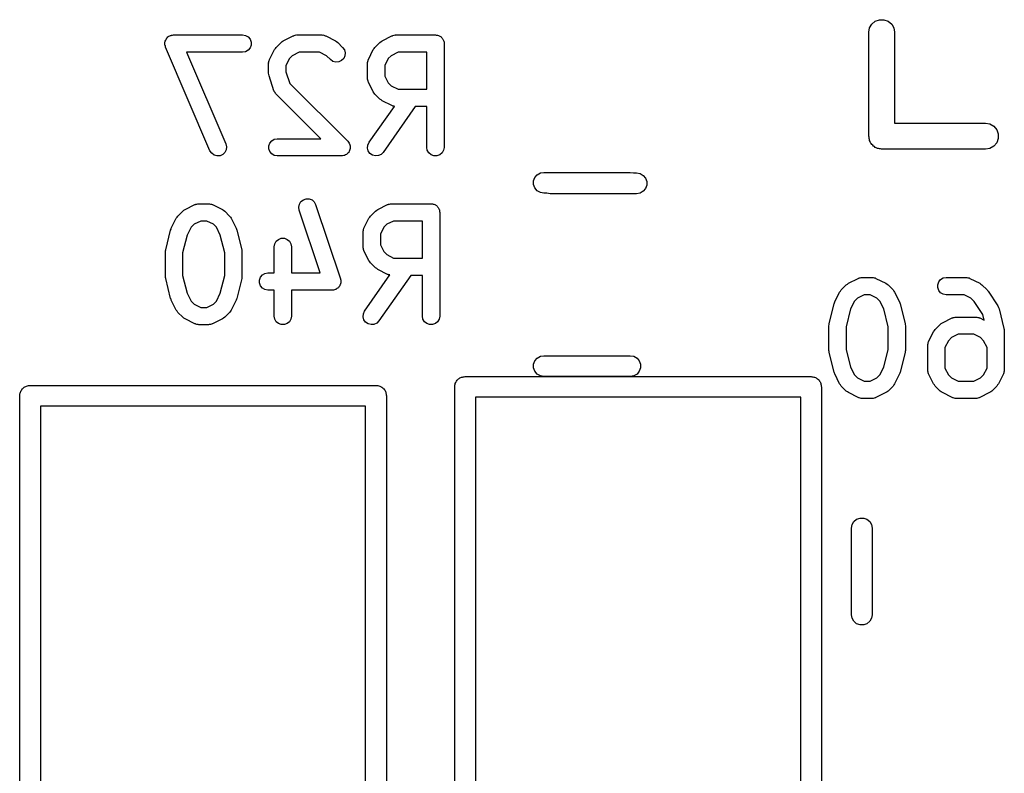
# Model space of a CAD drawing. Extents: x 93.7 to 160.2, y -161.6 to -97.7.
# Tile 10 of 30: x 144 to 149.7, y -157.3 to -152.9. Entities that reach past the tile are written whole.
import ezdxf

# ---------------------------------------------------------------- set-up
doc = ezdxf.new("R2010")
doc.units = 0
doc.header["$MEASUREMENT"] = 0
doc.layers.add('BLACK', color=7, linetype='CONTINUOUS')

msp = doc.modelspace()

# ---------------------------------------------------------------- linework, layer by layer
at = {"layer": 'Black'}
for p, q in [((148.888, -152.954), (148.901, -152.931)), ((148.901, -152.931), (148.921, -152.915)), ((148.921, -152.915), (148.945, -152.906)), ((148.945, -152.906), (148.971, -152.906)), ((148.971, -152.906), (148.996, -152.915)), ((148.996, -152.915), (149.016, -152.931)), ((149.016, -152.931), (149.029, -152.954)), ((144.837, -153.002), (144.842, -153)), ((144.842, -153), (144.847, -152.997)), ((144.847, -152.997), (144.85, -152.997)), ((144.85, -152.997), (144.853, -152.995)), ((144.853, -152.995), (144.858, -152.995)), ((144.858, -152.995), (144.864, -152.994)), ((144.864, -152.994), (145.264, -152.994)), ((145.264, -152.994), (145.281, -152.997)), ((145.281, -152.997), (145.296, -153.006)), ((145.499, -153.028), (145.556, -152.999)), ((145.556, -152.999), (145.559, -152.999)), ((145.559, -152.999), (145.561, -152.997)), ((145.561, -152.997), (145.567, -152.996)), ((145.567, -152.996), (145.573, -152.994)), ((145.573, -152.994), (145.576, -152.995)), ((145.576, -152.995), (145.578, -152.994)), ((145.578, -152.994), (145.721, -152.994)), ((145.721, -152.994), (145.724, -152.995)), ((145.724, -152.995), (145.727, -152.994)), ((145.727, -152.994), (145.733, -152.996)), ((145.733, -152.996), (145.738, -152.997)), ((145.738, -152.997), (145.741, -152.999)), ((145.741, -152.999), (145.744, -152.999)), ((145.744, -152.999), (145.801, -153.028)), ((146.07, -153.028), (146.127, -152.999)), ((146.127, -152.999), (146.13, -152.999)), ((146.13, -152.999), (146.133, -152.997)), ((146.133, -152.997), (146.139, -152.996)), ((146.139, -152.996), (146.144, -152.994)), ((146.144, -152.994), (146.147, -152.995)), ((146.147, -152.995), (146.15, -152.994)), ((146.15, -152.994), (146.378, -152.994)), ((146.378, -152.994), (146.383, -152.995)), ((146.383, -152.995), (146.387, -152.995)), ((146.387, -152.995), (146.391, -152.996)), ((146.391, -152.996), (146.396, -152.997)), ((146.396, -152.997), (146.399, -152.999)), ((146.399, -152.999), (146.403, -153.001)), ((148.883, -152.979), (148.888, -152.954)), ((148.883, -153.579), (148.883, -152.979)), ((149.029, -152.954), (149.033, -152.979)), ((149.033, -152.979), (149.033, -153.504)), ((144.814, -153.047), (144.815, -153.041)), ((144.815, -153.05), (144.814, -153.047)), ((144.815, -153.035), (144.816, -153.033)), ((144.815, -153.041), (144.815, -153.035)), ((144.815, -153.053), (144.815, -153.05)), ((144.817, -153.058), (144.815, -153.053)), ((144.816, -153.03), (144.819, -153.025)), ((144.816, -153.033), (144.816, -153.03)), ((144.819, -153.025), (144.821, -153.019)), ((144.821, -153.019), (144.823, -153.017)), ((144.823, -153.017), (144.824, -153.014)), ((144.824, -153.014), (144.828, -153.01)), ((144.828, -153.01), (144.832, -153.006)), ((144.832, -153.006), (144.835, -153.004)), ((144.835, -153.004), (144.837, -153.002)), ((145.296, -153.006), (145.307, -153.019)), ((145.307, -153.019), (145.313, -153.035)), ((145.313, -153.053), (145.307, -153.069)), ((145.313, -153.035), (145.313, -153.053)), ((145.457, -153.066), (145.486, -153.037)), ((145.486, -153.037), (145.492, -153.033)), ((145.492, -153.033), (145.499, -153.028)), ((145.801, -153.028), (145.807, -153.033)), ((145.807, -153.033), (145.814, -153.037)), ((145.814, -153.037), (145.842, -153.066)), ((146.029, -153.066), (146.057, -153.037)), ((146.057, -153.037), (146.064, -153.033)), ((146.064, -153.033), (146.07, -153.028)), ((146.403, -153.001), (146.407, -153.004)), ((146.407, -153.004), (146.411, -153.006)), ((146.411, -153.006), (146.413, -153.009)), ((146.413, -153.009), (146.417, -153.012)), ((146.417, -153.012), (146.419, -153.016)), ((146.419, -153.016), (146.422, -153.019)), ((146.422, -153.019), (146.423, -153.023)), ((146.423, -153.023), (146.425, -153.027)), ((146.425, -153.027), (146.426, -153.031)), ((146.426, -153.031), (146.428, -153.035)), ((146.428, -153.035), (146.428, -153.04)), ((146.428, -153.04), (146.428, -153.044)), ((146.428, -153.044), (146.428, -153.644)), ((144.818, -153.064), (144.817, -153.058)), ((145.075, -153.664), (144.818, -153.064)), ((145.264, -153.094), (144.94, -153.094)), ((144.94, -153.094), (145.167, -153.624)), ((145.281, -153.091), (145.264, -153.094)), ((145.296, -153.082), (145.281, -153.091)), ((145.307, -153.069), (145.296, -153.082)), ((145.419, -153.136), (145.448, -153.079)), ((145.448, -153.079), (145.453, -153.072)), ((145.453, -153.072), (145.457, -153.066)), ((145.551, -153.114), (145.534, -153.131)), ((145.59, -153.094), (145.551, -153.114)), ((145.709, -153.094), (145.59, -153.094)), ((145.749, -153.114), (145.709, -153.094)), ((145.772, -153.137), (145.749, -153.114)), ((145.842, -153.066), (145.852, -153.08)), ((145.855, -153.114), (145.848, -153.13)), ((145.852, -153.08), (145.857, -153.097)), ((145.857, -153.097), (145.855, -153.114)), ((145.991, -153.136), (146.019, -153.079)), ((146.019, -153.079), (146.024, -153.073)), ((146.024, -153.073), (146.029, -153.066)), ((146.122, -153.114), (146.105, -153.131)), ((146.162, -153.094), (146.122, -153.114)), ((146.328, -153.094), (146.162, -153.094)), ((146.328, -153.308), (146.328, -153.094)), ((145.414, -153.153), (145.416, -153.147)), ((145.415, -153.156), (145.414, -153.153)), ((145.414, -153.158), (145.415, -153.156)), ((145.414, -153.216), (145.414, -153.158)), ((145.416, -153.147), (145.417, -153.141)), ((145.417, -153.141), (145.419, -153.139)), ((145.419, -153.139), (145.419, -153.136)), ((145.534, -153.131), (145.514, -153.17)), ((145.514, -153.17), (145.514, -153.207)), ((145.786, -153.147), (145.772, -153.137)), ((145.803, -153.151), (145.786, -153.147)), ((145.82, -153.15), (145.803, -153.151)), ((145.836, -153.142), (145.82, -153.15)), ((145.848, -153.13), (145.836, -153.142)), ((145.986, -153.153), (145.988, -153.147)), ((145.986, -153.156), (145.986, -153.153)), ((145.986, -153.158), (145.986, -153.156)), ((145.986, -153.244), (145.986, -153.158)), ((145.988, -153.147), (145.989, -153.141)), ((145.989, -153.141), (145.99, -153.139)), ((145.99, -153.139), (145.991, -153.136)), ((146.105, -153.131), (146.086, -153.17)), ((146.086, -153.17), (146.086, -153.232)), ((145.416, -153.223), (145.414, -153.216)), ((145.417, -153.231), (145.416, -153.223)), ((145.514, -153.207), (145.536, -153.274)), ((145.445, -153.317), (145.417, -153.231)), ((145.536, -153.274), (145.871, -153.609)), ((145.986, -153.247), (145.986, -153.244)), ((145.986, -153.25), (145.986, -153.247)), ((145.988, -153.255), (145.986, -153.25)), ((145.989, -153.261), (145.988, -153.255)), ((145.99, -153.264), (145.989, -153.261)), ((145.991, -153.267), (145.99, -153.264)), ((146.019, -153.324), (145.991, -153.267)), ((146.086, -153.232), (146.105, -153.272)), ((146.105, -153.272), (146.122, -153.289)), ((145.447, -153.32), (145.445, -153.317)), ((145.447, -153.322), (145.447, -153.32)), ((145.451, -153.327), (145.447, -153.322)), ((145.454, -153.332), (145.451, -153.327)), ((145.456, -153.334), (145.454, -153.332)), ((145.457, -153.337), (145.456, -153.334)), ((145.715, -153.594), (145.457, -153.337)), ((146.024, -153.33), (146.019, -153.324)), ((146.029, -153.337), (146.024, -153.33)), ((146.057, -153.365), (146.029, -153.337)), ((146.122, -153.289), (146.162, -153.308)), ((146.162, -153.308), (146.328, -153.308)), ((146.064, -153.37), (146.057, -153.365)), ((146.07, -153.375), (146.064, -153.37)), ((146.127, -153.403), (146.07, -153.375)), ((145.995, -153.615), (146.141, -153.407)), ((146.262, -153.408), (146.077, -153.673)), ((146.13, -153.404), (146.127, -153.403)), ((146.133, -153.405), (146.13, -153.404)), ((146.139, -153.406), (146.133, -153.405)), ((146.141, -153.407), (146.139, -153.406)), ((146.328, -153.408), (146.262, -153.408)), ((146.328, -153.644), (146.328, -153.408)), ((149.033, -153.504), (149.558, -153.504)), ((149.558, -153.504), (149.584, -153.509)), ((149.584, -153.509), (149.607, -153.522)), ((149.607, -153.522), (149.623, -153.542)), ((149.623, -153.542), (149.632, -153.566)), ((149.632, -153.566), (149.632, -153.593)), ((145.167, -153.624), (145.171, -153.641)), ((145.415, -153.635), (145.421, -153.619)), ((145.421, -153.619), (145.432, -153.606)), ((145.432, -153.606), (145.447, -153.597)), ((145.447, -153.597), (145.464, -153.594)), ((145.464, -153.594), (145.715, -153.594)), ((145.871, -153.609), (145.875, -153.614)), ((145.875, -153.614), (145.879, -153.619)), ((145.879, -153.619), (145.88, -153.621)), ((145.88, -153.621), (145.881, -153.623)), ((145.881, -153.623), (145.883, -153.629)), ((145.987, -153.631), (145.995, -153.615)), ((148.885, -153.586), (148.883, -153.579)), ((148.885, -153.593), (148.885, -153.586)), ((148.887, -153.599), (148.885, -153.593)), ((148.888, -153.605), (148.887, -153.599)), ((148.891, -153.611), (148.888, -153.605)), ((148.893, -153.617), (148.891, -153.611)), ((148.898, -153.622), (148.893, -153.617)), ((148.901, -153.628), (148.898, -153.622)), ((149.623, -153.617), (149.607, -153.637)), ((149.632, -153.593), (149.623, -153.617)), ((145.085, -153.678), (145.075, -153.664)), ((145.099, -153.689), (145.085, -153.678)), ((145.161, -153.674), (145.149, -153.686)), ((145.169, -153.659), (145.161, -153.674)), ((145.171, -153.641), (145.169, -153.659)), ((145.415, -153.653), (145.415, -153.635)), ((145.421, -153.669), (145.415, -153.653)), ((145.432, -153.682), (145.421, -153.669)), ((145.447, -153.691), (145.432, -153.682)), ((145.866, -153.684), (145.864, -153.685)), ((145.868, -153.682), (145.866, -153.684)), ((145.872, -153.677), (145.868, -153.682)), ((145.877, -153.673), (145.872, -153.677)), ((145.879, -153.669), (145.877, -153.671)), ((145.877, -153.671), (145.877, -153.673)), ((145.881, -153.663), (145.879, -153.669)), ((145.884, -153.657), (145.881, -153.663)), ((145.883, -153.629), (145.885, -153.635)), ((145.885, -153.653), (145.884, -153.655)), ((145.884, -153.655), (145.884, -153.657)), ((145.885, -153.635), (145.885, -153.638)), ((145.885, -153.638), (145.885, -153.64)), ((145.885, -153.64), (145.885, -153.646)), ((145.885, -153.646), (145.885, -153.653)), ((145.986, -153.649), (145.987, -153.631)), ((145.99, -153.665), (145.986, -153.649)), ((146, -153.68), (145.99, -153.665)), ((146.014, -153.689), (146, -153.68)), ((146.077, -153.673), (146.064, -153.685)), ((146.331, -153.661), (146.328, -153.644)), ((146.34, -153.676), (146.331, -153.661)), ((146.353, -153.687), (146.34, -153.676)), ((146.417, -153.676), (146.403, -153.687)), ((146.425, -153.661), (146.417, -153.676)), ((146.428, -153.644), (146.425, -153.661)), ((148.906, -153.632), (148.901, -153.628)), ((148.91, -153.637), (148.906, -153.632)), ((148.916, -153.64), (148.91, -153.637)), ((148.921, -153.644), (148.916, -153.64)), ((148.927, -153.647), (148.921, -153.644)), ((148.933, -153.65), (148.927, -153.647)), ((148.939, -153.651), (148.933, -153.65)), ((148.945, -153.653), (148.939, -153.651)), ((148.952, -153.653), (148.945, -153.653)), ((148.958, -153.654), (148.952, -153.653)), ((149.558, -153.654), (148.958, -153.654)), ((149.584, -153.65), (149.558, -153.654)), ((149.607, -153.637), (149.584, -153.65)), ((145.115, -153.694), (145.099, -153.689)), ((145.133, -153.693), (145.115, -153.694)), ((145.149, -153.686), (145.133, -153.693)), ((145.464, -153.694), (145.447, -153.691)), ((145.836, -153.694), (145.464, -153.694)), ((145.842, -153.693), (145.836, -153.694)), ((145.849, -153.692), (145.842, -153.693)), ((145.85, -153.692), (145.849, -153.692)), ((145.853, -153.691), (145.85, -153.692)), ((145.858, -153.688), (145.853, -153.691)), ((145.864, -153.685), (145.858, -153.688)), ((146.031, -153.694), (146.014, -153.689)), ((146.049, -153.692), (146.031, -153.694)), ((146.064, -153.685), (146.049, -153.692)), ((146.37, -153.693), (146.353, -153.687)), ((146.387, -153.693), (146.37, -153.693)), ((146.403, -153.687), (146.387, -153.693)), ((146.967, -153.803), (146.985, -153.792)), ((146.985, -153.792), (147.005, -153.789)), ((147.005, -153.789), (147.505, -153.789)), ((147.505, -153.789), (147.524, -153.792)), ((147.524, -153.792), (147.541, -153.792)), ((147.541, -153.792), (147.561, -153.796)), ((147.561, -153.796), (147.579, -153.806)), ((146.946, -153.838), (146.953, -153.819)), ((146.946, -153.859), (146.946, -153.838)), ((146.953, -153.819), (146.967, -153.803)), ((147.579, -153.806), (147.593, -153.822)), ((147.593, -153.822), (147.6, -153.842)), ((147.6, -153.842), (147.6, -153.862)), ((146.953, -153.879), (146.946, -153.859)), ((146.967, -153.895), (146.953, -153.879)), ((146.985, -153.905), (146.967, -153.895)), ((147.005, -153.909), (146.985, -153.905)), ((147.022, -153.909), (147.005, -153.909)), ((147.041, -153.912), (147.022, -153.909)), ((147.561, -153.908), (147.541, -153.912)), ((147.579, -153.898), (147.561, -153.908)), ((147.593, -153.882), (147.579, -153.898)), ((147.6, -153.862), (147.593, -153.882)), ((145.592, -153.973), (145.601, -153.958)), ((145.601, -153.958), (145.615, -153.947)), ((145.615, -153.947), (145.631, -153.941)), ((145.631, -153.941), (145.649, -153.942)), ((145.649, -153.942), (145.665, -153.948)), ((145.665, -153.948), (145.678, -153.96)), ((145.678, -153.96), (145.686, -153.975)), ((147.541, -153.912), (147.041, -153.912)), ((144.889, -154.041), (144.918, -154.013)), ((144.918, -154.013), (144.924, -154.008)), ((144.924, -154.008), (144.931, -154.003)), ((144.931, -154.003), (144.988, -153.975)), ((144.988, -153.975), (144.991, -153.974)), ((144.991, -153.974), (144.993, -153.973)), ((144.993, -153.973), (144.999, -153.972)), ((144.999, -153.972), (145.004, -153.97)), ((145.004, -153.97), (145.007, -153.97)), ((145.007, -153.97), (145.01, -153.97)), ((145.01, -153.97), (145.067, -153.97)), ((145.067, -153.97), (145.07, -153.97)), ((145.07, -153.97), (145.073, -153.97)), ((145.073, -153.97), (145.079, -153.972)), ((145.079, -153.972), (145.084, -153.973)), ((145.084, -153.973), (145.087, -153.974)), ((145.087, -153.974), (145.09, -153.975)), ((145.09, -153.975), (145.147, -154.003)), ((145.147, -154.003), (145.153, -154.008)), ((145.153, -154.008), (145.16, -154.013)), ((145.16, -154.013), (145.188, -154.041)), ((145.589, -153.99), (145.592, -153.973)), ((145.591, -154.007), (145.589, -153.99)), ((145.712, -154.37), (145.591, -154.007)), ((145.686, -153.975), (145.829, -154.404)), ((146.003, -154.041), (146.032, -154.013)), ((146.032, -154.013), (146.039, -154.008)), ((146.039, -154.008), (146.045, -154.003)), ((146.045, -154.003), (146.102, -153.975)), ((146.102, -153.975), (146.105, -153.974)), ((146.105, -153.974), (146.107, -153.973)), ((146.107, -153.973), (146.113, -153.972)), ((146.113, -153.972), (146.119, -153.97)), ((146.119, -153.97), (146.122, -153.97)), ((146.122, -153.97), (146.124, -153.97)), ((146.124, -153.97), (146.353, -153.97)), ((146.353, -153.97), (146.357, -153.97)), ((146.357, -153.97), (146.362, -153.97)), ((146.362, -153.97), (146.366, -153.972)), ((146.366, -153.972), (146.37, -153.973)), ((146.37, -153.973), (146.374, -153.975)), ((146.374, -153.975), (146.378, -153.976)), ((146.378, -153.976), (146.381, -153.979)), ((146.381, -153.979), (146.385, -153.981)), ((146.385, -153.981), (146.388, -153.985)), ((146.388, -153.985), (146.391, -153.987)), ((146.391, -153.987), (146.394, -153.991)), ((146.394, -153.991), (146.396, -153.995)), ((146.396, -153.995), (146.398, -153.999)), ((146.398, -153.999), (146.4, -154.002)), ((146.4, -154.002), (146.401, -154.007)), ((146.401, -154.007), (146.402, -154.011)), ((146.402, -154.011), (146.402, -154.015)), ((146.402, -154.015), (146.403, -154.02)), ((146.403, -154.02), (146.403, -154.62)), ((144.851, -154.111), (144.88, -154.054)), ((144.88, -154.054), (144.885, -154.048)), ((144.885, -154.048), (144.889, -154.041)), ((145.022, -154.07), (144.983, -154.089)), ((145.056, -154.07), (145.022, -154.07)), ((145.095, -154.089), (145.056, -154.07)), ((145.188, -154.041), (145.193, -154.048)), ((145.193, -154.048), (145.198, -154.054)), ((145.198, -154.054), (145.226, -154.111)), ((145.965, -154.111), (145.994, -154.054)), ((145.994, -154.054), (145.999, -154.048)), ((145.999, -154.048), (146.003, -154.041)), ((146.136, -154.07), (146.097, -154.089)), ((146.303, -154.07), (146.136, -154.07)), ((146.303, -154.284), (146.303, -154.07)), ((144.819, -154.236), (144.847, -154.122)), ((144.847, -154.122), (144.85, -154.117)), ((144.85, -154.117), (144.851, -154.111)), ((144.966, -154.106), (144.943, -154.151)), ((144.983, -154.089), (144.966, -154.106)), ((145.112, -154.106), (145.095, -154.089)), ((145.134, -154.151), (145.112, -154.106)), ((145.226, -154.111), (145.228, -154.117)), ((145.228, -154.117), (145.23, -154.122)), ((145.23, -154.122), (145.259, -154.236)), ((145.96, -154.128), (145.962, -154.122)), ((145.961, -154.131), (145.96, -154.128)), ((145.96, -154.134), (145.961, -154.131)), ((145.96, -154.22), (145.96, -154.134)), ((145.962, -154.122), (145.963, -154.117)), ((145.963, -154.117), (145.965, -154.114)), ((145.965, -154.114), (145.965, -154.111)), ((146.08, -154.106), (146.06, -154.146)), ((146.097, -154.089), (146.08, -154.106)), ((144.943, -154.151), (144.917, -154.254)), ((145.16, -154.254), (145.134, -154.151)), ((145.449, -154.202), (145.458, -154.187)), ((145.458, -154.187), (145.471, -154.176)), ((145.471, -154.176), (145.487, -154.17)), ((145.487, -154.17), (145.505, -154.17)), ((145.505, -154.17), (145.521, -154.176)), ((145.521, -154.176), (145.534, -154.187)), ((145.534, -154.187), (145.543, -154.202)), ((146.06, -154.146), (146.06, -154.208)), ((144.817, -154.248), (144.818, -154.242)), ((144.817, -154.391), (144.817, -154.248)), ((144.818, -154.242), (144.819, -154.236)), ((145.259, -154.236), (145.259, -154.242)), ((145.259, -154.242), (145.26, -154.248)), ((145.26, -154.248), (145.26, -154.391)), ((145.446, -154.22), (145.449, -154.202)), ((145.446, -154.37), (145.446, -154.22)), ((145.543, -154.202), (145.546, -154.22)), ((145.546, -154.22), (145.546, -154.37)), ((145.961, -154.222), (145.96, -154.22)), ((145.96, -154.225), (145.961, -154.222)), ((145.962, -154.231), (145.96, -154.225)), ((145.963, -154.237), (145.962, -154.231)), ((145.965, -154.239), (145.963, -154.237)), ((145.965, -154.242), (145.965, -154.239)), ((145.994, -154.299), (145.965, -154.242)), ((146.06, -154.208), (146.08, -154.247)), ((146.08, -154.247), (146.097, -154.264)), ((144.917, -154.254), (144.917, -154.385)), ((145.16, -154.385), (145.16, -154.254)), ((145.999, -154.305), (145.994, -154.299)), ((146.003, -154.312), (145.999, -154.305)), ((146.097, -154.264), (146.136, -154.284)), ((146.136, -154.284), (146.303, -154.284)), ((146.032, -154.341), (146.003, -154.312)), ((146.039, -154.345), (146.032, -154.341)), ((146.045, -154.35), (146.039, -154.345)), ((146.102, -154.379), (146.045, -154.35)), ((144.818, -154.397), (144.817, -154.391)), ((144.819, -154.403), (144.818, -154.397)), ((144.847, -154.517), (144.819, -154.403)), ((144.917, -154.385), (144.943, -154.488)), ((145.134, -154.488), (145.16, -154.385)), ((145.259, -154.403), (145.23, -154.517)), ((145.26, -154.391), (145.259, -154.397)), ((145.259, -154.397), (145.259, -154.403)), ((145.361, -154.411), (145.367, -154.395)), ((145.361, -154.428), (145.361, -154.411)), ((145.367, -154.395), (145.378, -154.381)), ((145.378, -154.381), (145.393, -154.373)), ((145.393, -154.373), (145.41, -154.37)), ((145.41, -154.37), (145.446, -154.37)), ((145.546, -154.37), (145.712, -154.37)), ((145.829, -154.404), (145.83, -154.407)), ((145.83, -154.407), (145.831, -154.411)), ((145.831, -154.411), (145.831, -154.416)), ((145.831, -154.416), (145.832, -154.421)), ((145.832, -154.421), (145.831, -154.425)), ((145.969, -154.591), (146.115, -154.382)), ((146.236, -154.384), (146.051, -154.648)), ((146.105, -154.379), (146.102, -154.379)), ((146.107, -154.381), (146.105, -154.379)), ((146.113, -154.382), (146.107, -154.381)), ((146.115, -154.382), (146.113, -154.382)), ((146.303, -154.384), (146.236, -154.384)), ((146.303, -154.62), (146.303, -154.384)), ((148.766, -154.43), (148.823, -154.402)), ((148.823, -154.402), (148.826, -154.401)), ((148.826, -154.401), (148.828, -154.399)), ((148.828, -154.399), (148.834, -154.398)), ((148.834, -154.398), (148.84, -154.397)), ((148.84, -154.397), (148.843, -154.397)), ((148.843, -154.397), (148.846, -154.396)), ((148.846, -154.396), (148.903, -154.396)), ((148.903, -154.396), (148.906, -154.397)), ((148.906, -154.397), (148.908, -154.397)), ((148.908, -154.397), (148.914, -154.398)), ((148.914, -154.398), (148.92, -154.399)), ((148.92, -154.399), (148.922, -154.401)), ((148.922, -154.401), (148.925, -154.402)), ((148.925, -154.402), (148.982, -154.43)), ((149.282, -154.438), (149.288, -154.421)), ((149.288, -154.421), (149.299, -154.408)), ((149.299, -154.408), (149.314, -154.399)), ((149.314, -154.399), (149.331, -154.396)), ((149.331, -154.396), (149.446, -154.396)), ((149.446, -154.396), (149.448, -154.397)), ((149.448, -154.397), (149.451, -154.397)), ((149.451, -154.397), (149.457, -154.398)), ((149.457, -154.398), (149.463, -154.399)), ((149.463, -154.399), (149.465, -154.401)), ((149.465, -154.401), (149.468, -154.402)), ((149.468, -154.402), (149.525, -154.43)), ((145.367, -154.445), (145.361, -154.428)), ((145.378, -154.458), (145.367, -154.445)), ((145.393, -154.466), (145.378, -154.458)), ((145.41, -154.47), (145.393, -154.466)), ((145.446, -154.47), (145.41, -154.47)), ((145.446, -154.62), (145.446, -154.47)), ((145.782, -154.47), (145.546, -154.47)), ((145.546, -154.47), (145.546, -154.62)), ((145.785, -154.469), (145.782, -154.47)), ((145.789, -154.469), (145.785, -154.469)), ((145.794, -154.467), (145.789, -154.469)), ((145.799, -154.466), (145.794, -154.467)), ((145.802, -154.465), (145.799, -154.466)), ((145.805, -154.463), (145.802, -154.465)), ((145.809, -154.46), (145.805, -154.463)), ((145.814, -154.458), (145.809, -154.46)), ((145.816, -154.455), (145.814, -154.458)), ((145.819, -154.453), (145.816, -154.455)), ((145.822, -154.448), (145.819, -154.453)), ((145.825, -154.445), (145.822, -154.448)), ((145.826, -154.441), (145.825, -154.445)), ((145.828, -154.438), (145.826, -154.441)), ((145.829, -154.433), (145.828, -154.438)), ((145.831, -154.428), (145.829, -154.433)), ((145.831, -154.425), (145.831, -154.428)), ((148.715, -154.481), (148.72, -154.475)), ((148.72, -154.475), (148.724, -154.468)), ((148.724, -154.468), (148.753, -154.439)), ((148.753, -154.439), (148.76, -154.435)), ((148.76, -154.435), (148.766, -154.43)), ((148.982, -154.43), (148.989, -154.435)), ((148.989, -154.435), (148.995, -154.439)), ((148.995, -154.439), (149.024, -154.468)), ((149.024, -154.468), (149.028, -154.475)), ((149.028, -154.475), (149.033, -154.481)), ((149.282, -154.455), (149.282, -154.438)), ((149.288, -154.471), (149.282, -154.455)), ((149.299, -154.485), (149.288, -154.471)), ((149.525, -154.43), (149.532, -154.435)), ((149.532, -154.435), (149.538, -154.439)), ((149.538, -154.439), (149.567, -154.468)), ((149.567, -154.468), (149.569, -154.472)), ((149.569, -154.472), (149.573, -154.476)), ((149.573, -154.476), (149.63, -154.561)), ((144.85, -154.522), (144.847, -154.517)), ((144.851, -154.528), (144.85, -154.522)), ((144.88, -154.585), (144.851, -154.528)), ((144.943, -154.488), (144.966, -154.533)), ((144.966, -154.533), (144.983, -154.55)), ((145.095, -154.55), (145.112, -154.533)), ((145.112, -154.533), (145.134, -154.488)), ((145.226, -154.528), (145.198, -154.585)), ((145.228, -154.522), (145.226, -154.528)), ((145.23, -154.517), (145.228, -154.522)), ((148.687, -154.538), (148.715, -154.481)), ((148.801, -154.533), (148.778, -154.578)), ((148.818, -154.516), (148.801, -154.533)), ((148.857, -154.496), (148.818, -154.516)), ((148.891, -154.496), (148.857, -154.496)), ((148.93, -154.516), (148.891, -154.496)), ((148.947, -154.533), (148.93, -154.516)), ((148.97, -154.578), (148.947, -154.533)), ((149.033, -154.481), (149.062, -154.538)), ((149.314, -154.493), (149.299, -154.485)), ((149.331, -154.496), (149.314, -154.493)), ((149.434, -154.496), (149.331, -154.496)), ((149.473, -154.516), (149.434, -154.496)), ((149.492, -154.535), (149.473, -154.516)), ((149.542, -154.61), (149.492, -154.535)), ((144.885, -154.591), (144.88, -154.585)), ((144.889, -154.598), (144.885, -154.591)), ((144.983, -154.55), (145.022, -154.57)), ((145.022, -154.57), (145.056, -154.57)), ((145.056, -154.57), (145.095, -154.55)), ((145.193, -154.591), (145.188, -154.598)), ((145.198, -154.585), (145.193, -154.591)), ((145.962, -154.607), (145.969, -154.591)), ((148.654, -154.663), (148.683, -154.548)), ((148.683, -154.548), (148.685, -154.543)), ((148.685, -154.543), (148.687, -154.538)), ((148.778, -154.578), (148.753, -154.681)), ((148.996, -154.681), (148.97, -154.578)), ((149.062, -154.538), (149.063, -154.543)), ((149.063, -154.543), (149.065, -154.548)), ((149.065, -154.548), (149.094, -154.663)), ((149.63, -154.561), (149.633, -154.569)), ((149.633, -154.569), (149.637, -154.577)), ((149.637, -154.577), (149.665, -154.691)), ((144.918, -154.626), (144.889, -154.598)), ((144.924, -154.631), (144.918, -154.626)), ((144.931, -154.636), (144.924, -154.631)), ((144.988, -154.664), (144.931, -154.636)), ((145.147, -154.636), (145.09, -154.664)), ((145.153, -154.631), (145.147, -154.636)), ((145.16, -154.626), (145.153, -154.631)), ((145.188, -154.598), (145.16, -154.626)), ((145.449, -154.637), (145.446, -154.62)), ((145.458, -154.652), (145.449, -154.637)), ((145.543, -154.637), (145.534, -154.652)), ((145.546, -154.62), (145.543, -154.637)), ((145.96, -154.624), (145.962, -154.607)), ((145.965, -154.641), (145.96, -154.624)), ((145.975, -154.655), (145.965, -154.641)), ((146.051, -154.648), (146.039, -154.66)), ((146.306, -154.637), (146.303, -154.62)), ((146.315, -154.652), (146.306, -154.637)), ((146.4, -154.637), (146.391, -154.652)), ((146.403, -154.62), (146.4, -154.637)), ((149.309, -154.659), (149.366, -154.63)), ((149.366, -154.63), (149.369, -154.629)), ((149.369, -154.629), (149.371, -154.628)), ((149.371, -154.628), (149.377, -154.627)), ((149.377, -154.627), (149.383, -154.625)), ((149.383, -154.625), (149.386, -154.625)), ((149.386, -154.625), (149.388, -154.625)), ((149.388, -154.625), (149.503, -154.625)), ((149.503, -154.625), (149.506, -154.625)), ((149.506, -154.625), (149.508, -154.625)), ((149.508, -154.625), (149.514, -154.627)), ((149.514, -154.627), (149.52, -154.628)), ((149.52, -154.628), (149.522, -154.629)), ((149.522, -154.629), (149.525, -154.63)), ((149.525, -154.63), (149.55, -154.643)), ((149.55, -154.643), (149.542, -154.61)), ((144.991, -154.665), (144.988, -154.664)), ((144.993, -154.666), (144.991, -154.665)), ((144.999, -154.668), (144.993, -154.666)), ((145.004, -154.669), (144.999, -154.668)), ((145.007, -154.669), (145.004, -154.669)), ((145.01, -154.67), (145.007, -154.669)), ((145.067, -154.67), (145.01, -154.67)), ((145.07, -154.669), (145.067, -154.67)), ((145.073, -154.669), (145.07, -154.669)), ((145.079, -154.668), (145.073, -154.669)), ((145.084, -154.666), (145.079, -154.668)), ((145.087, -154.665), (145.084, -154.666)), ((145.09, -154.664), (145.087, -154.665)), ((145.471, -154.663), (145.458, -154.652)), ((145.487, -154.669), (145.471, -154.663)), ((145.505, -154.669), (145.487, -154.669)), ((145.521, -154.663), (145.505, -154.669)), ((145.534, -154.652), (145.521, -154.663)), ((145.989, -154.665), (145.975, -154.655)), ((146.006, -154.669), (145.989, -154.665)), ((146.023, -154.668), (146.006, -154.669)), ((146.039, -154.66), (146.023, -154.668)), ((146.328, -154.663), (146.315, -154.652)), ((146.344, -154.669), (146.328, -154.663)), ((146.362, -154.669), (146.344, -154.669)), ((146.378, -154.663), (146.362, -154.669)), ((146.391, -154.652), (146.378, -154.663)), ((148.653, -154.675), (148.654, -154.669)), ((148.653, -154.818), (148.653, -154.675)), ((148.654, -154.669), (148.654, -154.663)), ((148.753, -154.681), (148.753, -154.812)), ((148.996, -154.812), (148.996, -154.681)), ((149.094, -154.663), (149.094, -154.669)), ((149.094, -154.669), (149.096, -154.675)), ((149.096, -154.675), (149.096, -154.818)), ((149.258, -154.71), (149.263, -154.703)), ((149.263, -154.703), (149.267, -154.697)), ((149.267, -154.697), (149.296, -154.668)), ((149.296, -154.668), (149.302, -154.663)), ((149.302, -154.663), (149.309, -154.659)), ((149.665, -154.691), (149.666, -154.697)), ((149.666, -154.697), (149.667, -154.703)), ((149.667, -154.703), (149.667, -154.932)), ((149.229, -154.767), (149.258, -154.71)), ((149.344, -154.762), (149.324, -154.801)), ((149.361, -154.744), (149.344, -154.762)), ((149.4, -154.725), (149.361, -154.744)), ((149.491, -154.725), (149.4, -154.725)), ((149.53, -154.744), (149.491, -154.725)), ((149.547, -154.762), (149.53, -154.744)), ((149.567, -154.801), (149.547, -154.762)), ((148.654, -154.824), (148.653, -154.818)), ((148.753, -154.812), (148.778, -154.914)), ((148.97, -154.914), (148.996, -154.812)), ((149.096, -154.818), (149.094, -154.824)), ((149.224, -154.783), (149.226, -154.778)), ((149.225, -154.786), (149.224, -154.783)), ((149.224, -154.789), (149.225, -154.786)), ((149.224, -154.932), (149.224, -154.789)), ((149.226, -154.778), (149.227, -154.772)), ((149.227, -154.772), (149.229, -154.769)), ((149.229, -154.769), (149.229, -154.767)), ((149.324, -154.801), (149.324, -154.92)), ((149.567, -154.92), (149.567, -154.801)), ((146.946, -154.898), (146.953, -154.879)), ((146.953, -154.879), (146.967, -154.863)), ((146.967, -154.863), (146.985, -154.852)), ((146.985, -154.852), (147.005, -154.849)), ((147.005, -154.849), (147.505, -154.849)), ((147.505, -154.849), (147.526, -154.852)), ((147.526, -154.852), (147.544, -154.863)), ((147.544, -154.863), (147.557, -154.879)), ((147.557, -154.879), (147.564, -154.898)), ((148.654, -154.83), (148.654, -154.824)), ((148.683, -154.944), (148.654, -154.83)), ((149.094, -154.83), (149.065, -154.944)), ((149.094, -154.824), (149.094, -154.83)), ((146.946, -154.919), (146.946, -154.898)), ((146.953, -154.939), (146.946, -154.919)), ((147.564, -154.919), (147.557, -154.939)), ((147.564, -154.898), (147.564, -154.919)), ((148.778, -154.914), (148.801, -154.959)), ((148.947, -154.959), (148.97, -154.914)), ((149.225, -154.935), (149.224, -154.932)), ((149.224, -154.938), (149.225, -154.935)), ((149.324, -154.92), (149.344, -154.959)), ((149.547, -154.959), (149.567, -154.92)), ((149.667, -154.932), (149.666, -154.935)), ((149.666, -154.935), (149.667, -154.938)), ((146.501, -154.995), (146.504, -154.991)), ((146.504, -154.991), (146.508, -154.987)), ((146.508, -154.987), (146.511, -154.983)), ((146.511, -154.983), (146.516, -154.981)), ((146.516, -154.981), (146.52, -154.977)), ((146.52, -154.977), (146.525, -154.975)), ((146.525, -154.975), (146.529, -154.973)), ((146.529, -154.973), (146.534, -154.972)), ((146.534, -154.972), (146.539, -154.97)), ((146.539, -154.97), (146.545, -154.97)), ((146.545, -154.97), (146.55, -154.969)), ((146.55, -154.969), (148.55, -154.969)), ((146.967, -154.955), (146.953, -154.939)), ((146.985, -154.965), (146.967, -154.955)), ((147.005, -154.969), (146.985, -154.965)), ((147.505, -154.969), (147.005, -154.969)), ((147.526, -154.965), (147.505, -154.969)), ((147.544, -154.955), (147.526, -154.965)), ((147.557, -154.939), (147.544, -154.955)), ((148.55, -154.969), (148.555, -154.97)), ((148.555, -154.97), (148.56, -154.97)), ((148.56, -154.97), (148.565, -154.972)), ((148.565, -154.972), (148.57, -154.973)), ((148.57, -154.973), (148.575, -154.975)), ((148.575, -154.975), (148.58, -154.977)), ((148.58, -154.977), (148.584, -154.981)), ((148.584, -154.981), (148.588, -154.983)), ((148.588, -154.983), (148.592, -154.987)), ((148.592, -154.987), (148.596, -154.991)), ((148.596, -154.991), (148.598, -154.995)), ((148.685, -154.949), (148.683, -154.944)), ((148.687, -154.954), (148.685, -154.949)), ((148.715, -155.011), (148.687, -154.954)), ((148.801, -154.959), (148.818, -154.977)), ((148.818, -154.977), (148.857, -154.996)), ((148.891, -154.996), (148.93, -154.977)), ((148.93, -154.977), (148.947, -154.959)), ((149.062, -154.954), (149.033, -155.011)), ((149.063, -154.949), (149.062, -154.954)), ((149.065, -154.944), (149.063, -154.949)), ((149.226, -154.943), (149.224, -154.938)), ((149.227, -154.949), (149.226, -154.943)), ((149.229, -154.952), (149.227, -154.949)), ((149.229, -154.954), (149.229, -154.952)), ((149.258, -155.011), (149.229, -154.954)), ((149.344, -154.959), (149.361, -154.977)), ((149.361, -154.977), (149.4, -154.996)), ((149.491, -154.996), (149.53, -154.977)), ((149.53, -154.977), (149.547, -154.959)), ((149.662, -154.954), (149.633, -155.011)), ((149.663, -154.952), (149.662, -154.954)), ((149.664, -154.949), (149.663, -154.952)), ((149.665, -154.943), (149.664, -154.949)), ((149.667, -154.938), (149.665, -154.943)), ((143.981, -155.055), (143.983, -155.05)), ((143.983, -155.05), (143.987, -155.046)), ((143.987, -155.046), (143.989, -155.041)), ((143.989, -155.041), (143.993, -155.038)), ((143.993, -155.038), (143.997, -155.034)), ((143.997, -155.034), (144.001, -155.031)), ((144.001, -155.031), (144.005, -155.028)), ((144.005, -155.028), (144.01, -155.026)), ((144.01, -155.026), (144.015, -155.024)), ((144.015, -155.024), (144.02, -155.023)), ((144.02, -155.023), (144.025, -155.021)), ((144.025, -155.021), (144.03, -155.021)), ((144.03, -155.021), (144.035, -155.02)), ((144.035, -155.02), (146.035, -155.02)), ((146.035, -155.02), (146.04, -155.021)), ((146.04, -155.021), (146.046, -155.021)), ((146.046, -155.021), (146.051, -155.023)), ((146.051, -155.023), (146.056, -155.024)), ((146.056, -155.024), (146.06, -155.026)), ((146.06, -155.026), (146.065, -155.028)), ((146.065, -155.028), (146.069, -155.031)), ((146.069, -155.031), (146.074, -155.034)), ((146.074, -155.034), (146.077, -155.038)), ((146.077, -155.038), (146.081, -155.041)), ((146.081, -155.041), (146.084, -155.046)), ((146.084, -155.046), (146.087, -155.05)), ((146.087, -155.05), (146.089, -155.055)), ((146.49, -155.029), (146.491, -155.024)), ((146.49, -158.929), (146.49, -155.029)), ((146.491, -155.019), (146.492, -155.014)), ((146.491, -155.024), (146.491, -155.019)), ((146.492, -155.014), (146.493, -155.009)), ((146.493, -155.009), (146.496, -155.004)), ((146.496, -155.004), (146.498, -154.999)), ((146.498, -154.999), (146.501, -154.995)), ((148.598, -154.995), (148.602, -154.999)), ((148.602, -154.999), (148.604, -155.004)), ((148.604, -155.004), (148.606, -155.009)), ((148.606, -155.009), (148.607, -155.014)), ((148.607, -155.014), (148.609, -155.019)), ((148.609, -155.019), (148.609, -155.024)), ((148.609, -155.024), (148.61, -155.029)), ((148.61, -155.029), (148.61, -158.929)), ((148.72, -155.018), (148.715, -155.011)), ((148.724, -155.024), (148.72, -155.018)), ((148.753, -155.053), (148.724, -155.024)), ((148.857, -154.996), (148.891, -154.996)), ((149.024, -155.024), (148.995, -155.053)), ((149.028, -155.018), (149.024, -155.024)), ((149.033, -155.011), (149.028, -155.018)), ((149.263, -155.018), (149.258, -155.011)), ((149.267, -155.024), (149.263, -155.018)), ((149.296, -155.053), (149.267, -155.024)), ((149.4, -154.996), (149.491, -154.996)), ((149.624, -155.024), (149.595, -155.053)), ((149.628, -155.018), (149.624, -155.024)), ((149.633, -155.011), (149.628, -155.018)), ((143.975, -155.08), (143.976, -155.075)), ((143.975, -158.98), (143.975, -155.08)), ((143.976, -155.07), (143.978, -155.065)), ((143.976, -155.075), (143.976, -155.07)), ((143.978, -155.065), (143.979, -155.06)), ((143.979, -155.06), (143.981, -155.055)), ((146.089, -155.055), (146.092, -155.06)), ((146.092, -155.06), (146.092, -155.065)), ((146.092, -155.065), (146.094, -155.07)), ((146.094, -155.07), (146.094, -155.075)), ((146.094, -155.075), (146.095, -155.08)), ((146.095, -155.08), (146.095, -158.98)), ((148.49, -155.089), (146.61, -155.089)), ((146.61, -155.089), (146.61, -158.929)), ((148.49, -158.929), (148.49, -155.089)), ((148.76, -155.058), (148.753, -155.053)), ((148.766, -155.062), (148.76, -155.058)), ((148.823, -155.091), (148.766, -155.062)), ((148.826, -155.092), (148.823, -155.091)), ((148.828, -155.093), (148.826, -155.092)), ((148.834, -155.094), (148.828, -155.093)), ((148.84, -155.096), (148.834, -155.094)), ((148.843, -155.096), (148.84, -155.096)), ((148.846, -155.096), (148.843, -155.096)), ((148.903, -155.096), (148.846, -155.096)), ((148.906, -155.096), (148.903, -155.096)), ((148.908, -155.096), (148.906, -155.096)), ((148.914, -155.094), (148.908, -155.096)), ((148.92, -155.093), (148.914, -155.094)), ((148.922, -155.092), (148.92, -155.093)), ((148.925, -155.091), (148.922, -155.092)), ((148.982, -155.062), (148.925, -155.091)), ((148.989, -155.058), (148.982, -155.062)), ((148.995, -155.053), (148.989, -155.058)), ((149.302, -155.058), (149.296, -155.053)), ((149.309, -155.062), (149.302, -155.058)), ((149.366, -155.091), (149.309, -155.062)), ((149.369, -155.092), (149.366, -155.091)), ((149.371, -155.093), (149.369, -155.092)), ((149.377, -155.094), (149.371, -155.093)), ((149.383, -155.096), (149.377, -155.094)), ((149.386, -155.096), (149.383, -155.096)), ((149.388, -155.096), (149.386, -155.096)), ((149.503, -155.096), (149.388, -155.096)), ((149.506, -155.096), (149.503, -155.096)), ((149.508, -155.096), (149.506, -155.096)), ((149.514, -155.094), (149.508, -155.096)), ((149.52, -155.093), (149.514, -155.094)), ((149.522, -155.092), (149.52, -155.093)), ((149.525, -155.091), (149.522, -155.092)), ((149.582, -155.062), (149.525, -155.091)), ((149.589, -155.058), (149.582, -155.062)), ((149.595, -155.053), (149.589, -155.058)), ((145.975, -155.14), (144.095, -155.14)), ((144.095, -155.14), (144.095, -158.98)), ((145.975, -158.98), (145.975, -155.14)), ((148.813, -155.794), (148.833, -155.787)), ((148.833, -155.787), (148.854, -155.787)), ((148.854, -155.787), (148.873, -155.794)), ((148.783, -155.846), (148.787, -155.825)), ((148.783, -156.346), (148.783, -155.846)), ((148.787, -155.825), (148.798, -155.807)), ((148.798, -155.807), (148.813, -155.794)), ((148.873, -155.794), (148.889, -155.807)), ((148.889, -155.807), (148.9, -155.825)), ((148.9, -155.825), (148.903, -155.846)), ((148.903, -155.846), (148.903, -156.346)), ((148.787, -156.366), (148.783, -156.346)), ((148.903, -156.346), (148.9, -156.366)), ((148.798, -156.384), (148.787, -156.366)), ((148.813, -156.398), (148.798, -156.384)), ((148.833, -156.405), (148.813, -156.398)), ((148.854, -156.405), (148.833, -156.405)), ((148.873, -156.398), (148.854, -156.405)), ((148.889, -156.384), (148.873, -156.398)), ((148.9, -156.366), (148.889, -156.384))]:
    msp.add_line(p, q, dxfattribs=at)

doc.saveas('drawing.dxf')
